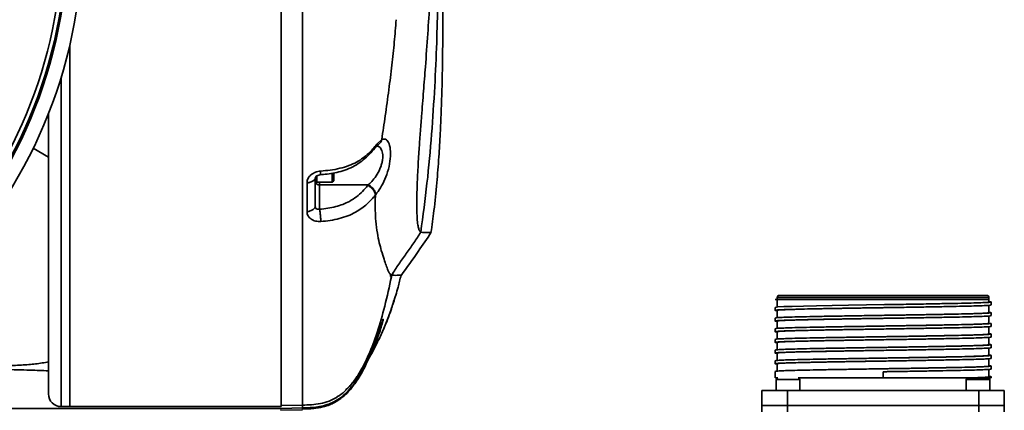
# Model space of a CAD drawing. Header units: millimetres. Extents: x -10540 to 6039, y -7467 to 6433.
# Tile 74 of 179: x -8126 to -7895, y 2551 to 2642. Entities that reach past the tile are written whole.
import ezdxf

# ---------------------------------------------------------------- set-up
doc = ezdxf.new("R2010")
doc.units = ezdxf.units.MM
doc.header["$LTSCALE"] = 8

msp = doc.modelspace()

# ---------------------------------------------------------------- linework, layer by layer
at = {"color": 7, "linetype": 'Continuous', "lineweight": 35}
for p, q in [((-8064.34, 2551.79), (-8064.34, 2773.29)), ((-8113.84, 2551.79), (-8113.84, 2636.44)), ((-8115.84, 2629), (-8115.84, 2551.79)), ((-8118.84, 2554.79), (-8118.84, 2620.4)), ((-8041.89, 2613.21), (-8040.77, 2614.34)), ((-8122.4, 2612.29), (-8118.84, 2610.23)), ((-8052.34, 2604.32), (-8052.34, 2606.4)), ((-8051.99, 2606.48), (-8051.99, 2604.67)), ((-8056.34, 2605.24), (-8056.37, 2605.1)), ((-8056.34, 2605.24), (-8056.34, 2598.62)), ((-8056.34, 2604.32), (-8055.99, 2604.32)), ((-8055.99, 2604.32), (-8055.99, 2605.76)), ((-8055.99, 2604.32), (-8055.99, 2605.75)), ((-8055.99, 2604.32), (-8052.34, 2604.32)), ((-8055.34, 2604.32), (-8055.34, 2603.68)), ((-8052.34, 2604.32), (-8051.99, 2604.67)), ((-8055.34, 2603.68), (-8055.34, 2598.01)), ((-8055.34, 2603.68), (-8043.95, 2603.68)), ((-8044.07, 2603.54), (-8043.95, 2603.68)), ((-8038.76, 2582.77), (-8038.41, 2582.59)), ((-8038.41, 2582.59), (-8038.5, 2582.18)), ((-7948.64, 2576.84), (-7948.14, 2576.84)), ((-7948.14, 2576.77), (-7948.64, 2576.84)), ((-7948.14, 2577.34), (-7948.14, 2576.84)), ((-7898.54, 2577.34), (-7948.14, 2577.34)), ((-7948.14, 2576.84), (-7948.14, 2575.04)), ((-7948.14, 2576.84), (-7898.54, 2576.84)), ((-7898.54, 2576.84), (-7898.54, 2577.34)), ((-7898.54, 2576.29), (-7898.54, 2576.84)), ((-7898.04, 2575.59), (-7898.04, 2576.29)), ((-7948.64, 2575.04), (-7948.64, 2574.34)), ((-7948.14, 2574.34), (-7948.14, 2572.54)), ((-7923.34, 2574.96), (-7923.34, 2574.96)), ((-7898.54, 2573.79), (-7898.54, 2575.59)), ((-7948.64, 2572.54), (-7948.64, 2571.84)), ((-7948.14, 2571.84), (-7948.14, 2570.04)), ((-7923.32, 2572.46), (-7923.32, 2572.46)), ((-7898.54, 2571.29), (-7898.54, 2573.09)), ((-7898.04, 2573.09), (-7898.04, 2573.79)), ((-7948.64, 2570.04), (-7948.64, 2569.34)), ((-7948.14, 2569.34), (-7948.14, 2567.54)), ((-7923.33, 2569.96), (-7923.33, 2569.96)), ((-7898.54, 2568.79), (-7898.54, 2570.59)), ((-7898.04, 2570.59), (-7898.04, 2571.29)), ((-7948.64, 2567.54), (-7948.64, 2566.84)), ((-7923.32, 2567.46), (-7923.32, 2567.46)), ((-7898.54, 2566.29), (-7898.54, 2568.09)), ((-7898.04, 2568.09), (-7898.04, 2568.79)), ((-8043.03, 2565.02), (-8042.92, 2564.97)), ((-7948.64, 2565.04), (-7948.64, 2564.34)), ((-7948.14, 2566.84), (-7948.14, 2565.04)), ((-7923.32, 2564.96), (-7923.32, 2564.96)), ((-7898.54, 2563.79), (-7898.54, 2565.59)), ((-7898.04, 2565.59), (-7898.04, 2566.29)), ((-7948.64, 2562.54), (-7948.64, 2561.84)), ((-7948.14, 2564.34), (-7948.14, 2562.54)), ((-7923.33, 2562.46), (-7923.33, 2562.46)), ((-7898.54, 2561.29), (-7898.54, 2563.09)), ((-7898.04, 2563.09), (-7898.04, 2563.79)), ((-7948.64, 2560.04), (-7948.64, 2558.54)), ((-7948.14, 2561.84), (-7948.14, 2560.04)), ((-7898.54, 2558.79), (-7898.54, 2560.59)), ((-7898.04, 2560.59), (-7898.04, 2561.29)), ((-7948.64, 2558.54), (-7947.96, 2558.54)), ((-7948.34, 2558.16), (-7948.34, 2555.54)), ((-7945.6, 2558.16), (-7948.34, 2558.16)), ((-7948.14, 2558.54), (-7948.14, 2558.5)), ((-7942.84, 2558.16), (-7945.6, 2558.16)), ((-7943.21, 2558.54), (-7923.34, 2558.54)), ((-7942.84, 2555.54), (-7942.84, 2558.16)), ((-7923.34, 2559.96), (-7923.34, 2559.96)), ((-7923.34, 2558.54), (-7923.34, 2559.96)), ((-7923.34, 2559.96), (-7923.34, 2558.54)), ((-7923.34, 2558.54), (-7923.34, 2558.54)), ((-7903.27, 2558.54), (-7923.34, 2558.54)), ((-7921.29, 2560), (-7921.27, 2560)), ((-7903.84, 2558.16), (-7903.84, 2555.54)), ((-7898.34, 2558.16), (-7903.84, 2558.16)), ((-7898.54, 2558.5), (-7898.54, 2558.54)), ((-7898.36, 2558.54), (-7898.04, 2558.54)), ((-7898.34, 2555.54), (-7898.34, 2558.16)), ((-7898.04, 2558.54), (-7898.04, 2558.79)), ((-7951.74, 2555.54), (-7951.74, 2552.04)), ((-7951.74, 2555.54), (-7945.74, 2555.54)), ((-7945.74, 2552.04), (-7945.74, 2555.54)), ((-7945.74, 2555.54), (-7900.94, 2555.54)), ((-7900.94, 2555.54), (-7900.94, 2552.04)), ((-7900.94, 2555.54), (-7894.94, 2555.54)), ((-7894.94, 2552.04), (-7894.94, 2555.54)), ((-8051.15, 2554.11), (-8050.89, 2554.29)), ((-8142.92, 2551.36), (-8064.34, 2551.36)), ((-8115.84, 2551.79), (-8113.84, 2551.79)), ((-8113.84, 2551.79), (-8064.34, 2551.79)), ((-8064.46, 2550.94), (-8059.29, 2551.07)), ((-8064.34, 2552.03), (-8059.29, 2552.16)), ((-8064.34, 2551.36), (-8059.34, 2551.49)), ((-8064.34, 2551.44), (-8064.34, 2551.36)), ((-8064.34, 2551.36), (-8064.34, 2551.44)), ((-8059.34, 2552.16), (-8059.34, 2551.49)), ((-8059.34, 2551.49), (-8059.34, 2551.15)), ((-7951.74, 2552.04), (-7951.74, 2550.54)), ((-7945.74, 2552.04), (-7951.74, 2552.04)), ((-7945.74, 2550.54), (-7945.74, 2552.04)), ((-7900.94, 2552.04), (-7945.74, 2552.04)), ((-7900.94, 2552.04), (-7900.94, 2550.54)), ((-7894.94, 2552.04), (-7900.94, 2552.04)), ((-7894.94, 2550.54), (-7894.94, 2552.04))]:
    msp.add_line(p, q, dxfattribs=at)
at = {"color": 7, "linetype": 'Continuous', "lineweight": 35, "flags": 128}
for points in [[(-8040.77, 2614.34), (-8040.77, 2614.34), (-8040.77, 2614.35)], [(-7898.54, 2576.36), (-7898.36, 2576.35), (-7898.04, 2576.29), (-7898.06, 2576.27), (-7898.59, 2576.2), (-7899.79, 2576.14), (-7901.72, 2576.07), (-7904.19, 2576), (-7907.28, 2575.94), (-7910.74, 2575.87), (-7914.66, 2575.8), (-7918.72, 2575.74), (-7923.02, 2575.67), (-7927.21, 2575.6), (-7931.41, 2575.53), (-7935.27, 2575.47), (-7938.89, 2575.4), (-7941.98, 2575.33), (-7944.62, 2575.27), (-7946.59, 2575.2), (-7947.95, 2575.13), (-7948.64, 2575.04), (-7948.64, 2575.04)]]:
    msp.add_lwpolyline(points, dxfattribs=at)
at = {"color": 7, "linetype": 'Continuous', "lineweight": 35}
for radius in [111.58, 111.25]:
    msp.add_circle((-8225.84, 2662.54), radius, dxfattribs=at)
for centre, radius, start, end in [((-8225.84, 2662.54), 115, 97.548, 359.2584), ((-8225.84, 2662.54), 110.25, 315.9553, 359.0447), ((-8055.4, 2604.64), 0.962, 199.2264, 273.9274), ((-7947.64, 2577.34), 0.5, 90, 180), ((-7899.04, 2577.34), 0.5, 0, 90), ((-7947.96, 2558.16), 0.375, 90, 180), ((-7943.21, 2558.16), 0.375, 0, 90), ((-7903.46, 2558.16), 0.375, 90, 180), ((-7898.71, 2558.16), 0.375, 0, 90), ((-8115.84, 2554.79), 3, 180, 270)]:
    msp.add_arc(centre, radius, start, end, dxfattribs=at)
for points, knots in [([(-8064.34, 2662.54), (-8064.34, 2658.88), (-8064.34, 2651.57), (-8064.34, 2640.71), (-8064.34, 2630.06), (-8064.34, 2619.73), (-8064.34, 2609.83), (-8064.34, 2600.44), (-8064.34, 2591.67), (-8064.34, 2583.59), (-8064.34, 2576.29), (-8064.34, 2569.84), (-8064.34, 2564.3), (-8064.34, 2559.73), (-8064.34, 2556.17), (-8064.34, 2553.68), (-8064.34, 2552.24), (-8064.34, 2552.15), (-8064.34, 2552.11)], [0, 0, 0, 0, 0.063194, 0.126388, 0.189582, 0.252777, 0.315971, 0.379165, 0.442359, 0.505553, 0.568747, 0.631941, 0.695136, 0.75833, 0.821524, 0.884718, 0.947912, 1, 1, 1, 1]), ([(-8059.34, 2662.54), (-8059.34, 2658.89), (-8059.34, 2651.58), (-8059.34, 2640.73), (-8059.34, 2630.1), (-8059.34, 2619.78), (-8059.34, 2609.89), (-8059.34, 2600.52), (-8059.34, 2591.75), (-8059.34, 2583.68), (-8059.34, 2576.39), (-8059.34, 2569.95), (-8059.34, 2564.42), (-8059.34, 2559.85), (-8059.34, 2556.29), (-8059.34, 2553.81), (-8059.34, 2552.37), (-8059.34, 2552.28), (-8059.34, 2552.24)], [0, 0, 0, 0, 0.063194, 0.126388, 0.189582, 0.252777, 0.315971, 0.379165, 0.442359, 0.505553, 0.568747, 0.631941, 0.695136, 0.75833, 0.821524, 0.884718, 0.947912, 1, 1, 1, 1]), ([(-8028.73, 2662.54), (-8028.86, 2659.51), (-8029.08, 2654.33), (-8029.5, 2646.43), (-8029.97, 2639.13), (-8030.47, 2632.16), (-8030.98, 2625.68), (-8031.39, 2620.45), (-8031.75, 2615.82), (-8031.98, 2612.46), (-8032.17, 2609.58), (-8032.31, 2607.2), (-8032.43, 2604.72), (-8032.51, 2602.47), (-8032.55, 2600.32), (-8032.56, 2598.51), (-8032.52, 2596.53), (-8032.4, 2594.9), (-8032.22, 2593.76), (-8032, 2593.08), (-8031.8, 2592.8), (-8031.66, 2592.7), (-8031.61, 2592.67)], [0, 0, 0, 0, 0.097358, 0.166449, 0.235603, 0.304495, 0.352579, 0.400532, 0.431979, 0.463345, 0.481714, 0.50479, 0.527876, 0.556466, 0.58511, 0.621779, 0.658501, 0.732292, 0.806205, 0.883583, 0.960977, 1, 1, 1, 1]), ([(-8027.56, 2662.54), (-8027.56, 2659.96), (-8027.56, 2654.57), (-8027.64, 2646.07), (-8027.88, 2636.7), (-8028.33, 2626.44), (-8029.06, 2615.46), (-8030.08, 2604.11), (-8031.1, 2596.48), (-8031.61, 2592.67)], [0, 0, 0, 0, 0.110584, 0.230572, 0.364192, 0.511745, 0.670461, 0.835334, 1, 1, 1, 1]), ([(-8029.24, 2592.54), (-8028.99, 2594.24), (-8028.44, 2598.03), (-8027.86, 2603.95), (-8027.38, 2609.99), (-8027.06, 2615.51), (-8026.85, 2620.24), (-8026.72, 2624.21), (-8026.63, 2627.48), (-8026.56, 2630.68), (-8026.52, 2633.72), (-8026.49, 2636.28), (-8026.47, 2637.9), (-8026.46, 2638.84), (-8026.46, 2639.6), (-8026.45, 2640.23), (-8026.45, 2640.79), (-8026.45, 2641.48), (-8026.45, 2641.97), (-8026.44, 2642.48), (-8026.44, 2642.98), (-8026.44, 2643.48), (-8026.44, 2644.2), (-8026.44, 2645.06), (-8026.43, 2646.19), (-8026.43, 2647.42), (-8026.43, 2648.74), (-8026.43, 2650.08), (-8026.44, 2651.43), (-8026.44, 2652.79), (-8026.44, 2654.16), (-8026.44, 2655.54), (-8026.45, 2656.92), (-8026.45, 2658.32), (-8026.45, 2659.72), (-8026.44, 2661.15), (-8026.44, 2662.06), (-8026.44, 2662.54)], [0, 0, 0, 0, 0.039841, 0.088797, 0.132887, 0.171772, 0.205379, 0.229448, 0.250097, 0.267534, 0.288203, 0.303241, 0.309133, 0.314292, 0.319093, 0.323956, 0.332502, 0.335861, 0.338763, 0.341404, 0.344037, 0.346919, 0.350246, 0.358697, 0.369975, 0.38979, 0.415295, 0.446627, 0.48388, 0.527127, 0.576423, 0.631813, 0.693321, 0.760947, 0.834659, 0.914385, 1, 1, 1, 1]), ([(-8040.77, 2614.35), (-8040.49, 2616.18), (-8039.91, 2620.06), (-8039.09, 2625.89), (-8038.38, 2631.67), (-8037.81, 2637.14), (-8037.52, 2640.64), (-8037.37, 2642.37)], [0, 0, 0, 0, 0.191725, 0.406271, 0.610087, 0.806855, 1, 1, 1, 1]), ([(-8055.08, 2606.94), (-8054.33, 2607), (-8052.8, 2607.13), (-8050.56, 2607.55), (-8048.46, 2608.18), (-8046.62, 2609.02), (-8045.1, 2609.99), (-8043.44, 2611.36), (-8042.51, 2612.47), (-8041.89, 2613.21)], [0, 0, 0, 0, 0.1241791, 0.2527933, 0.38443, 0.5139294, 0.6410215, 0.7630749, 1, 1, 1, 1]), ([(-8040.77, 2614.35), (-8040.46, 2614.42), (-8039.84, 2614.56), (-8039.11, 2613.73), (-8038.68, 2612.13), (-8038.68, 2609.88), (-8039.15, 2607.36), (-8040, 2604.97), (-8041.05, 2602.88), (-8041.79, 2601.93), (-8042.15, 2601.45)], [0, 0, 0, 0, 0.124328, 0.248669, 0.373596, 0.499566, 0.626039, 0.751805, 0.876337, 1, 1, 1, 1]), ([(-8041.89, 2613.21), (-8041.9, 2613.13), (-8041.91, 2612.97), (-8041.99, 2612.77), (-8042.08, 2612.68), (-8042.11, 2612.65)], [0, 0, 0, 0, 0.347306, 0.796168, 1, 1, 1, 1]), ([(-8040.77, 2614.34), (-8040.79, 2614.24), (-8040.83, 2614.02), (-8041.05, 2613.63), (-8041.39, 2613.26), (-8041.73, 2613.02), (-8041.92, 2612.91), (-8041.98, 2612.88), (-8042, 2612.87)], [0, 0, 0, 0, 0.141382, 0.333745, 0.666551, 0.895153, 0.961889, 1, 1, 1, 1]), ([(-8055.23, 2606.06), (-8054.68, 2606.11), (-8053.51, 2606.21), (-8051.7, 2606.5), (-8049.81, 2606.98), (-8047.94, 2607.71), (-8046.21, 2608.68), (-8044.09, 2610.27), (-8042.9, 2611.68), (-8042.09, 2612.64)], [0, 0, 0, 0, 0.0951706, 0.1996014, 0.3151303, 0.4388931, 0.5708765, 0.7085533, 1, 1, 1, 1]), ([(-8043.95, 2603.68), (-8043.89, 2603.73), (-8043.52, 2604.04), (-8042.79, 2604.8), (-8041.81, 2606.15), (-8041.1, 2607.57), (-8040.72, 2608.75), (-8040.55, 2609.61), (-8040.5, 2610.41), (-8040.59, 2611.39), (-8040.98, 2612.31), (-8041.56, 2612.82), (-8042, 2612.77), (-8042.13, 2612.75)], [0, 0, 0, 0, 0.023924, 0.140218, 0.278821, 0.413868, 0.480907, 0.544826, 0.608894, 0.674332, 0.805177, 0.939369, 1, 1, 1, 1]), ([(-8042.1, 2612.63), (-8042.01, 2612.74), (-8041.88, 2612.89), (-8041.92, 2612.88), (-8041.93, 2612.88)], [0, 0, 0, 0, 0.714943, 1, 1, 1, 1]), ([(-8058.27, 2604.19), (-8058.26, 2604.36), (-8058.23, 2604.7), (-8058.05, 2605.2), (-8057.75, 2605.66), (-8057.23, 2606.21), (-8056.33, 2606.75), (-8055.5, 2606.87), (-8055.08, 2606.94)], [0, 0, 0, 0, 0.123056, 0.245604, 0.368767, 0.492197, 0.742156, 1, 1, 1, 1]), ([(-8055.08, 2606.94), (-8055.08, 2606.86), (-8055.08, 2606.69), (-8055.11, 2606.37), (-8055.15, 2606.1), (-8055.21, 2606.09), (-8055.24, 2606.09)], [0, 0, 0, 0, 0.122578, 0.281321, 0.688775, 1, 1, 1, 1]), ([(-8056.37, 2605.1), (-8056.41, 2605.05), (-8056.53, 2604.84), (-8056.96, 2604.54), (-8057.52, 2604.31), (-8057.98, 2604.21), (-8058.18, 2604.19), (-8058.27, 2604.19)], [0, 0, 0, 0, 0.127082, 0.450717, 0.774352, 0.901435, 1, 1, 1, 1]), ([(-8058.27, 2597.44), (-8058.27, 2598.54), (-8058.27, 2600.75), (-8058.27, 2603.04), (-8058.27, 2604.19)], [0, 0, 0, 0, 0.50002, 1, 1, 1, 1]), ([(-8056.37, 2605.1), (-8056.36, 2605.21), (-8056.35, 2605.43), (-8056.12, 2605.73), (-8055.74, 2605.97), (-8055.4, 2606.03), (-8055.23, 2606.06)], [0, 0, 0, 0, 0.22802, 0.466263, 0.721033, 1, 1, 1, 1]), ([(-8055.34, 2598.01), (-8054.69, 2598.07), (-8053.39, 2598.2), (-8051.53, 2598.58), (-8049.81, 2599.12), (-8048.15, 2599.9), (-8046.62, 2600.93), (-8045.22, 2602.18), (-8044.46, 2603.08), (-8044.07, 2603.54)], [0, 0, 0, 0, 0.125801, 0.250226, 0.374776, 0.499856, 0.660856, 0.828434, 1, 1, 1, 1]), ([(-8044.07, 2603.54), (-8043.98, 2603.51), (-8043.79, 2603.45), (-8043.35, 2603.17), (-8042.81, 2602.65), (-8042.42, 2602.05), (-8042.26, 2601.59), (-8042.25, 2601.42), (-8042.25, 2601.34)], [0, 0, 0, 0, 0.089083, 0.20438, 0.5, 0.79562, 0.910917, 1, 1, 1, 1]), ([(-8042.15, 2601.45), (-8042.16, 2601.53), (-8042.16, 2601.7), (-8042.32, 2602.16), (-8042.71, 2602.77), (-8043.24, 2603.29), (-8043.68, 2603.58), (-8043.87, 2603.65), (-8043.95, 2603.68)], [0, 0, 0, 0, 0.089078, 0.204371, 0.5, 0.795629, 0.910922, 1, 1, 1, 1]), ([(-8042.25, 2601.34), (-8042.86, 2600.63), (-8043.79, 2599.55), (-8045.43, 2598.21), (-8046.91, 2597.26), (-8048.67, 2596.43), (-8050.68, 2595.79), (-8052.83, 2595.35), (-8054.32, 2595.21), (-8055.05, 2595.14)], [0, 0, 0, 0, 0.236931, 0.359612, 0.485509, 0.615418, 0.745733, 0.874158, 1, 1, 1, 1]), ([(-8038.76, 2582.77), (-8038.85, 2582.87), (-8039.03, 2583.07), (-8039.31, 2583.7), (-8039.68, 2584.73), (-8040.2, 2586.23), (-8040.77, 2587.99), (-8041.33, 2590.08), (-8041.8, 2592.32), (-8042.14, 2594.87), (-8042.31, 2597.62), (-8042.31, 2599.76), (-8042.26, 2601.05), (-8042.25, 2601.34)], [0, 0, 0, 0, 0.135771, 0.279565, 0.4293247, 0.5436543, 0.657888, 0.7331968, 0.807295, 0.8798134, 0.9330202, 0.985074, 1, 1, 1, 1]), ([(-8042.15, 2601.45), (-8042.17, 2601.43), (-8042.2, 2601.39), (-8042.23, 2601.36), (-8042.25, 2601.34)], [0, 0, 0, 0, 0.499991, 1, 1, 1, 1]), ([(-8056.34, 2598.62), (-8056.34, 2598.56), (-8056.36, 2598.44), (-8056.55, 2598.17), (-8056.96, 2597.83), (-8057.52, 2597.57), (-8057.98, 2597.46), (-8058.18, 2597.44), (-8058.27, 2597.44)], [0, 0, 0, 0, 0.089728, 0.205412, 0.5, 0.794588, 0.910272, 1, 1, 1, 1]), ([(-8055.05, 2595.14), (-8055.48, 2595.14), (-8056.32, 2595.15), (-8057.22, 2595.59), (-8057.75, 2596.07), (-8058.04, 2596.49), (-8058.23, 2596.95), (-8058.25, 2597.27), (-8058.27, 2597.44)], [0, 0, 0, 0, 0.259694, 0.509981, 0.633878, 0.756087, 0.878328, 1, 1, 1, 1]), ([(-8056.34, 2598.62), (-8056.32, 2598.52), (-8056.29, 2598.32), (-8056.09, 2598.12), (-8055.89, 2598.02), (-8055.65, 2597.97), (-8055.46, 2597.99), (-8055.34, 2598.01)], [0, 0, 0, 0, 0.2423338, 0.491036, 0.6245479, 0.7539004, 1, 1, 1, 1]), ([(-8055.34, 2598.01), (-8055.32, 2597.95), (-8055.29, 2597.82), (-8055.22, 2597.37), (-8055.14, 2596.66), (-8055.08, 2595.91), (-8055.05, 2595.4), (-8055.05, 2595.22), (-8055.05, 2595.14)], [0, 0, 0, 0, 0.088959, 0.20418, 0.5, 0.79582, 0.911041, 1, 1, 1, 1]), ([(-8031.61, 2592.67), (-8032.15, 2591.81), (-8033.22, 2590.09), (-8035.01, 2587.63), (-8036.81, 2585.17), (-8037.88, 2583.45), (-8038.41, 2582.59)], [0, 0, 0, 0, 0.24984, 0.499992, 0.750153, 1, 1, 1, 1]), ([(-8036.23, 2582.48), (-8034.88, 2584.37), (-8032.45, 2587.77), (-8030.18, 2591.12), (-8029.17, 2592.6)], [0, 0, 0, 0, 0.55722, 1, 1, 1, 1]), ([(-8031.61, 2592.67), (-8031.37, 2592.61), (-8030.88, 2592.5), (-8030.2, 2592.56), (-8029.59, 2592.53), (-8029.31, 2592.54), (-8029.19, 2592.54), (-8029.22, 2592.54), (-8029.22, 2592.54)], [0, 0, 0, 0, 0.141446, 0.28179, 0.562479, 0.843168, 0.983512, 1, 1, 1, 1]), ([(-8038.5, 2582.18), (-8038.99, 2579.88), (-8039.94, 2575.49), (-8041.7, 2569.37), (-8043.65, 2564.12), (-8045.6, 2560.24), (-8047.41, 2557.54), (-8048.98, 2555.79), (-8050.26, 2554.63), (-8051.06, 2554.18), (-8051.26, 2554.07)], [0, 0, 0, 0, 0.22418, 0.426597, 0.604044, 0.755254, 0.838198, 0.9121, 0.978551, 1, 1, 1, 1]), ([(-8038.5, 2582.18), (-8038.56, 2582.17), (-8038.7, 2582.15), (-8038.74, 2582.57), (-8038.76, 2582.77)], [0, 0, 0, 0, 0.499999, 1, 1, 1, 1]), ([(-8036.3, 2582.54), (-8036.36, 2582.54), (-8036.47, 2582.53), (-8037.09, 2582.55), (-8037.67, 2582.51), (-8038.23, 2582.57), (-8038.41, 2582.59)], [0, 0, 0, 0, 0.371783, 0.623358, 0.874944, 1, 1, 1, 1]), ([(-8038.17, 2575.77), (-8038.13, 2575.89), (-8037.67, 2577.17), (-8037.02, 2579.41), (-8036.48, 2581.6), (-8036.24, 2582.53)], [0, 0, 0, 0, 0.059149, 0.600244, 1, 1, 1, 1]), ([(-8038.1, 2576.06), (-8038.02, 2576.33), (-8037.84, 2576.92), (-8037.85, 2576.84), (-8037.94, 2576.47), (-8038.09, 2575.99), (-8038.1, 2575.97)], [0, 0, 0, 0, 0.298158, 0.64113, 0.981067, 1, 1, 1, 1]), ([(-8038.1, 2576.06), (-8038.06, 2576.21), (-8037.97, 2576.5), (-8037.9, 2576.71), (-8037.9, 2576.7), (-8037.9, 2576.7)], [0, 0, 0, 0, 0.412761, 0.844545, 1, 1, 1, 1]), ([(-7899.04, 2577.84), (-7899.12, 2577.84), (-7899.28, 2577.84), (-7900.4, 2577.84), (-7901.72, 2577.84), (-7903.39, 2577.84), (-7906.03, 2577.84), (-7909.92, 2577.84), (-7914.27, 2577.84), (-7918.8, 2577.84), (-7923.34, 2577.84), (-7927.87, 2577.84), (-7931.61, 2577.84), (-7934.53, 2577.84), (-7937.39, 2577.84), (-7940.64, 2577.84), (-7943.8, 2577.84), (-7946.04, 2577.84), (-7947.4, 2577.84), (-7947.56, 2577.84), (-7947.64, 2577.84)], [0, 0, 0, 0, 0.058248, 0.119986, 0.152183, 0.184373, 0.250041, 0.31571, 0.380014, 0.441752, 0.5, 0.558248, 0.619986, 0.652183, 0.684373, 0.750041, 0.81571, 0.880014, 0.941752, 1, 1, 1, 1]), ([(-7898.54, 2576.29), (-7898.63, 2576.26), (-7898.82, 2576.21), (-7900.29, 2576.13), (-7902.58, 2576.05), (-7905.69, 2575.97), (-7909.47, 2575.9), (-7913.78, 2575.82), (-7918.47, 2575.74), (-7921.72, 2575.69), (-7923.34, 2575.66)], [0, 0, 0, 0, 0.125632, 0.24947, 0.374809, 0.500636, 0.624686, 0.749638, 0.875563, 1, 1, 1, 1]), ([(-8044.4, 2562.06), (-8044.33, 2562.17), (-8043.84, 2562.93), (-8042.94, 2564.55), (-8041.68, 2566.98), (-8040.41, 2569.78), (-8039.44, 2572.12), (-8038.94, 2573.56), (-8038.81, 2573.94)], [0, 0, 0, 0, 0.02973, 0.207145, 0.426403, 0.661621, 0.910964, 1, 1, 1, 1]), ([(-8038.1, 2575.97), (-8038.22, 2575.57), (-8038.48, 2574.73), (-8039.16, 2572.76), (-8039.88, 2570.95), (-8040.38, 2569.87), (-8040.52, 2569.56)], [0, 0, 0, 0, 0.267251, 0.560923, 0.872667, 1, 1, 1, 1]), ([(-8038.8, 2573.94), (-8038.75, 2574.07), (-8038.45, 2574.91), (-8038.21, 2575.7), (-8038.12, 2576.02), (-8038.1, 2576.06)], [0, 0, 0, 0, 0.141853, 0.887701, 1, 1, 1, 1]), ([(-7948.14, 2574.27), (-7948.38, 2574.29), (-7948.68, 2574.32), (-7948.59, 2574.37), (-7948.21, 2574.42), (-7946.98, 2574.49), (-7945.08, 2574.55), (-7942.55, 2574.62), (-7939.5, 2574.69), (-7935.96, 2574.76), (-7932.09, 2574.82), (-7927.94, 2574.89), (-7923.7, 2574.96), (-7919.41, 2575.02), (-7915.26, 2575.09), (-7911.31, 2575.16), (-7907.74, 2575.23), (-7904.58, 2575.29), (-7901.97, 2575.36), (-7899.97, 2575.43), (-7898.4, 2575.5), (-7898.17, 2575.56), (-7898.04, 2575.59)], [0, 0, 0, 0, 0.051246, 0.063814, 0.11425, 0.164473, 0.216153, 0.266376, 0.318056, 0.36828, 0.419961, 0.470184, 0.521864, 0.572088, 0.623768, 0.673992, 0.725672, 0.775895, 0.827575, 0.877799, 0.929479, 1, 1, 1, 1]), ([(-7898.54, 2573.86), (-7898.3, 2573.83), (-7897.99, 2573.81), (-7898.08, 2573.75), (-7898.47, 2573.7), (-7899.7, 2573.64), (-7901.59, 2573.57), (-7904.12, 2573.5), (-7907.18, 2573.44), (-7910.72, 2573.37), (-7914.58, 2573.3), (-7918.73, 2573.23), (-7922.98, 2573.17), (-7927.27, 2573.1), (-7931.41, 2573.03), (-7935.36, 2572.97), (-7938.94, 2572.9), (-7942.1, 2572.83), (-7944.7, 2572.77), (-7946.71, 2572.7), (-7948.28, 2572.62), (-7948.51, 2572.57), (-7948.64, 2572.54)], [0, 0, 0, 0, 0.051246, 0.063814, 0.11425, 0.164473, 0.216153, 0.266376, 0.318056, 0.36828, 0.419961, 0.470184, 0.521864, 0.572088, 0.623768, 0.673992, 0.725672, 0.775895, 0.827575, 0.877799, 0.929479, 1, 1, 1, 1]), ([(-7948.14, 2574.34), (-7948.14, 2574.34), (-7948.3, 2574.36), (-7947.74, 2574.42), (-7946.42, 2574.49), (-7944.09, 2574.57), (-7940.99, 2574.65), (-7937.2, 2574.73), (-7932.89, 2574.81), (-7928.21, 2574.89), (-7924.94, 2574.94), (-7923.34, 2574.96), (-7923.34, 2574.96)], [0, 0, 0, 0, 0.000237, 0.125832, 0.249633, 0.374936, 0.500726, 0.624739, 0.749654, 0.875542, 0.999977, 1, 1, 1, 1]), ([(-8040.6, 2571.83), (-8040.56, 2571.94), (-8040.41, 2572.33), (-8040.41, 2572.22), (-8040.58, 2571.49), (-8040.98, 2570.06), (-8041.43, 2568.77), (-8041.66, 2568.11)], [0, 0, 0, 0, 0.08783, 0.315381, 0.539543, 0.766074, 1, 1, 1, 1]), ([(-8041.01, 2570.65), (-8040.94, 2570.85), (-8040.81, 2571.24), (-8040.73, 2571.45), (-8040.69, 2571.56)], [0, 0, 0, 0, 0.498738, 1, 1, 1, 1]), ([(-8041.01, 2570.65), (-8040.92, 2570.91), (-8040.78, 2571.34), (-8040.72, 2571.5), (-8040.69, 2571.56)], [0, 0, 0, 0, 0.600058, 1, 1, 1, 1]), ([(-7948.14, 2571.77), (-7948.38, 2571.79), (-7948.68, 2571.82), (-7948.59, 2571.87), (-7948.21, 2571.92), (-7946.98, 2571.99), (-7945.08, 2572.05), (-7942.55, 2572.12), (-7939.5, 2572.19), (-7935.96, 2572.26), (-7932.09, 2572.32), (-7927.94, 2572.39), (-7923.7, 2572.46), (-7919.41, 2572.52), (-7915.26, 2572.59), (-7911.31, 2572.66), (-7907.74, 2572.73), (-7904.58, 2572.79), (-7901.97, 2572.86), (-7899.97, 2572.93), (-7898.4, 2573), (-7898.17, 2573.06), (-7898.04, 2573.09)], [0, 0, 0, 0, 0.0512462, 0.063814, 0.1142502, 0.1644734, 0.216153, 0.2663766, 0.3180566, 0.3682804, 0.4199607, 0.4701843, 0.5218643, 0.5720879, 0.6237681, 0.6739916, 0.7256717, 0.7758952, 0.8275753, 0.877799, 0.9294792, 1, 1, 1, 1]), ([(-7948.14, 2571.84), (-7948.14, 2571.84), (-7948.3, 2571.86), (-7947.74, 2571.92), (-7946.42, 2571.99), (-7944.09, 2572.07), (-7940.99, 2572.15), (-7937.2, 2572.23), (-7932.89, 2572.31), (-7928.21, 2572.39), (-7924.94, 2572.44), (-7923.33, 2572.46), (-7923.33, 2572.46)], [0, 0, 0, 0, 0.000353, 0.125915, 0.249684, 0.374955, 0.500713, 0.624694, 0.749577, 0.875433, 0.999836, 1, 1, 1, 1]), ([(-7898.54, 2573.79), (-7898.54, 2573.79), (-7898.38, 2573.76), (-7898.93, 2573.71), (-7900.26, 2573.63), (-7902.59, 2573.55), (-7905.69, 2573.47), (-7909.47, 2573.4), (-7913.78, 2573.32), (-7918.47, 2573.24), (-7921.72, 2573.19), (-7923.33, 2573.16)], [0, 0, 0, 0, 0.000214, 0.12584, 0.249673, 0.375007, 0.500829, 0.624873, 0.74982, 0.87574, 1, 1, 1, 1]), ([(-8043.12, 2565.01), (-8042.78, 2565.85), (-8042.1, 2567.52), (-8041.39, 2569.55), (-8041.11, 2570.37), (-8041.01, 2570.65)], [0, 0, 0, 0, 0.39603, 0.787407, 1, 1, 1, 1]), ([(-7898.04, 2571.29), (-7898.04, 2571.28), (-7898.06, 2571.25), (-7898.47, 2571.2), (-7899.7, 2571.14), (-7901.59, 2571.07), (-7904.12, 2571), (-7907.18, 2570.94), (-7910.72, 2570.87), (-7914.58, 2570.8), (-7918.73, 2570.73), (-7922.98, 2570.67), (-7927.27, 2570.6), (-7931.41, 2570.53), (-7935.36, 2570.47), (-7938.94, 2570.4), (-7942.1, 2570.33), (-7944.7, 2570.27), (-7946.71, 2570.2), (-7948.28, 2570.12), (-7948.51, 2570.07), (-7948.64, 2570.04)], [0, 0, 0, 0, 0.013247, 0.066407, 0.119343, 0.173814, 0.22675, 0.281222, 0.334159, 0.38863, 0.441567, 0.496038, 0.548975, 0.603446, 0.656383, 0.710854, 0.76379, 0.818262, 0.871198, 0.92567, 1, 1, 1, 1]), ([(-7948.14, 2569.27), (-7948.38, 2569.29), (-7948.68, 2569.32), (-7948.59, 2569.37), (-7948.21, 2569.42), (-7946.98, 2569.49), (-7945.08, 2569.55), (-7942.55, 2569.62), (-7939.5, 2569.69), (-7935.96, 2569.76), (-7932.09, 2569.82), (-7927.94, 2569.89), (-7923.7, 2569.96), (-7919.41, 2570.02), (-7915.26, 2570.09), (-7911.31, 2570.16), (-7907.74, 2570.23), (-7904.58, 2570.29), (-7901.97, 2570.36), (-7899.97, 2570.43), (-7898.4, 2570.5), (-7898.17, 2570.56), (-7898.04, 2570.59)], [0, 0, 0, 0, 0.051246, 0.063814, 0.11425, 0.164474, 0.216153, 0.266377, 0.318057, 0.368281, 0.419961, 0.470184, 0.521864, 0.572088, 0.623768, 0.673992, 0.725672, 0.775895, 0.827575, 0.877799, 0.929479, 1, 1, 1, 1]), ([(-7948.14, 2569.34), (-7948.14, 2569.34), (-7948.3, 2569.36), (-7947.74, 2569.42), (-7946.42, 2569.49), (-7944.09, 2569.57), (-7940.99, 2569.65), (-7937.2, 2569.73), (-7932.89, 2569.81), (-7928.21, 2569.89), (-7924.94, 2569.94), (-7923.33, 2569.96), (-7923.33, 2569.96)], [0, 0, 0, 0, 0.000454, 0.126012, 0.249777, 0.375043, 0.500796, 0.624773, 0.749652, 0.875503, 0.999902, 1, 1, 1, 1]), ([(-7898.54, 2571.29), (-7898.54, 2571.29), (-7898.38, 2571.26), (-7898.93, 2571.21), (-7900.26, 2571.13), (-7902.59, 2571.05), (-7905.69, 2570.97), (-7909.47, 2570.9), (-7913.78, 2570.82), (-7918.47, 2570.74), (-7921.72, 2570.69), (-7923.33, 2570.66)], [0, 0, 0, 0, 0.000349, 0.125953, 0.249763, 0.375075, 0.500874, 0.624896, 0.74982, 0.875718, 1, 1, 1, 1]), ([(-8041.66, 2568.11), (-8041.66, 2568.1), (-8041.88, 2567.43), (-8042.33, 2566.3), (-8042.79, 2565.25), (-8042.92, 2564.97)], [0, 0, 0, 0, 0.002295, 0.727164, 1, 1, 1, 1]), ([(-7898.54, 2568.86), (-7898.3, 2568.83), (-7897.99, 2568.81), (-7898.08, 2568.75), (-7898.47, 2568.7), (-7899.7, 2568.64), (-7901.59, 2568.57), (-7904.12, 2568.5), (-7907.18, 2568.44), (-7910.72, 2568.37), (-7914.58, 2568.3), (-7918.73, 2568.23), (-7922.98, 2568.17), (-7927.27, 2568.1), (-7931.41, 2568.03), (-7935.36, 2567.97), (-7938.94, 2567.9), (-7942.1, 2567.83), (-7944.7, 2567.77), (-7946.71, 2567.7), (-7948.28, 2567.62), (-7948.51, 2567.57), (-7948.64, 2567.54)], [0, 0, 0, 0, 0.051246, 0.063814, 0.11425, 0.164474, 0.216153, 0.266377, 0.318057, 0.368281, 0.419961, 0.470184, 0.521864, 0.572088, 0.623768, 0.673992, 0.725672, 0.775895, 0.827575, 0.877799, 0.929479, 1, 1, 1, 1]), ([(-7948.14, 2566.77), (-7948.38, 2566.79), (-7948.68, 2566.82), (-7948.59, 2566.87), (-7948.21, 2566.92), (-7946.98, 2566.99), (-7945.08, 2567.05), (-7942.55, 2567.12), (-7939.5, 2567.19), (-7935.96, 2567.26), (-7932.09, 2567.32), (-7927.94, 2567.39), (-7923.7, 2567.46), (-7919.41, 2567.52), (-7915.26, 2567.59), (-7911.31, 2567.66), (-7907.74, 2567.73), (-7904.58, 2567.79), (-7901.97, 2567.86), (-7899.97, 2567.93), (-7898.4, 2568), (-7898.17, 2568.06), (-7898.04, 2568.09)], [0, 0, 0, 0, 0.051247, 0.063814, 0.114251, 0.164474, 0.216153, 0.266377, 0.318057, 0.368281, 0.419961, 0.470185, 0.521865, 0.572088, 0.623768, 0.673992, 0.725672, 0.775895, 0.827575, 0.877799, 0.929479, 1, 1, 1, 1]), ([(-7948.14, 2566.84), (-7948.14, 2566.84), (-7948.3, 2566.86), (-7947.74, 2566.92), (-7946.42, 2566.99), (-7944.09, 2567.07), (-7940.99, 2567.15), (-7937.2, 2567.23), (-7932.89, 2567.31), (-7928.21, 2567.39), (-7924.94, 2567.44), (-7923.33, 2567.46), (-7923.33, 2567.46)], [0, 0, 0, 0, 0.000537, 0.12606, 0.249792, 0.375024, 0.500743, 0.624685, 0.74953, 0.875347, 0.999712, 1, 1, 1, 1]), ([(-7898.54, 2568.79), (-7898.54, 2568.79), (-7898.38, 2568.76), (-7898.93, 2568.71), (-7900.26, 2568.63), (-7902.59, 2568.55), (-7905.69, 2568.47), (-7909.47, 2568.4), (-7913.78, 2568.32), (-7918.47, 2568.24), (-7921.71, 2568.19), (-7923.32, 2568.16)], [0, 0, 0, 0, 0.000461, 0.126073, 0.249892, 0.375212, 0.501019, 0.625049, 0.749982, 0.875887, 1, 1, 1, 1]), ([(-8049.22, 2555.72), (-8048.82, 2556.09), (-8047.56, 2557.22), (-8045.86, 2559.56), (-8044.29, 2562.34), (-8043.47, 2564.21), (-8043.12, 2565.01)], [0, 0, 0, 0, 0.146198, 0.453155, 0.767302, 1, 1, 1, 1]), ([(-8042.92, 2564.97), (-8043.44, 2563.8), (-8044.17, 2562.19), (-8045.2, 2560.76), (-8045.49, 2560.36)], [0, 0, 0, 0, 0.723023, 1, 1, 1, 1]), ([(-7898.54, 2566.36), (-7898.3, 2566.33), (-7897.99, 2566.31), (-7898.08, 2566.25), (-7898.47, 2566.2), (-7899.7, 2566.14), (-7901.59, 2566.07), (-7904.12, 2566), (-7907.18, 2565.94), (-7910.72, 2565.87), (-7914.58, 2565.8), (-7918.73, 2565.73), (-7922.98, 2565.67), (-7927.27, 2565.6), (-7931.41, 2565.53), (-7935.36, 2565.47), (-7938.94, 2565.4), (-7942.1, 2565.33), (-7944.7, 2565.27), (-7946.71, 2565.2), (-7948.28, 2565.12), (-7948.51, 2565.07), (-7948.64, 2565.04)], [0, 0, 0, 0, 0.051247, 0.063815, 0.114251, 0.164474, 0.216153, 0.266377, 0.318057, 0.368281, 0.419961, 0.470185, 0.521865, 0.572088, 0.623768, 0.673992, 0.725672, 0.775895, 0.827575, 0.877799, 0.929479, 1, 1, 1, 1]), ([(-7948.14, 2564.27), (-7948.38, 2564.29), (-7948.68, 2564.32), (-7948.59, 2564.37), (-7948.21, 2564.42), (-7946.98, 2564.49), (-7945.08, 2564.55), (-7942.55, 2564.62), (-7939.5, 2564.69), (-7935.96, 2564.76), (-7932.09, 2564.82), (-7927.94, 2564.89), (-7923.7, 2564.96), (-7919.41, 2565.02), (-7915.26, 2565.09), (-7911.31, 2565.16), (-7907.74, 2565.23), (-7904.58, 2565.29), (-7901.97, 2565.36), (-7899.97, 2565.43), (-7898.4, 2565.5), (-7898.17, 2565.56), (-7898.04, 2565.59)], [0, 0, 0, 0, 0.051247, 0.063815, 0.114251, 0.164474, 0.216154, 0.266377, 0.318057, 0.368281, 0.419961, 0.470185, 0.521865, 0.572088, 0.623768, 0.673992, 0.725672, 0.775895, 0.827575, 0.877799, 0.929479, 1, 1, 1, 1]), ([(-7948.13, 2564.34), (-7948.14, 2564.34), (-7948.3, 2564.36), (-7947.74, 2564.42), (-7946.42, 2564.49), (-7944.09, 2564.57), (-7940.99, 2564.65), (-7937.2, 2564.73), (-7932.89, 2564.81), (-7928.21, 2564.89), (-7924.94, 2564.94), (-7923.33, 2564.96), (-7923.33, 2564.96)], [0, 0, 0, 0, 0.000598, 0.126121, 0.249851, 0.375082, 0.5008, 0.624741, 0.749585, 0.875401, 0.999764, 1, 1, 1, 1]), ([(-7898.54, 2566.29), (-7898.54, 2566.29), (-7898.38, 2566.26), (-7898.93, 2566.21), (-7900.26, 2566.13), (-7902.59, 2566.05), (-7905.69, 2565.97), (-7909.47, 2565.9), (-7913.78, 2565.82), (-7918.47, 2565.74), (-7921.72, 2565.69), (-7923.33, 2565.66)], [0, 0, 0, 0, 0.000548, 0.126119, 0.249896, 0.375175, 0.50094, 0.624929, 0.749821, 0.875684, 1, 1, 1, 1]), ([(-8059.34, 2551.24), (-8058.46, 2551.26), (-8056.86, 2551.3), (-8054.7, 2551.63), (-8053.08, 2552.15), (-8051.93, 2552.69), (-8050.98, 2553.25), (-8050, 2553.95), (-8048.87, 2554.96), (-8047.46, 2556.54), (-8045.89, 2558.84), (-8044.52, 2561.38), (-8043.83, 2563.13), (-8043.57, 2563.78)], [0, 0, 0, 0, 0.120018, 0.218858, 0.296247, 0.351636, 0.392509, 0.446599, 0.516211, 0.601169, 0.738078, 0.90223, 1, 1, 1, 1]), ([(-7898.54, 2563.86), (-7898.3, 2563.83), (-7897.99, 2563.81), (-7898.08, 2563.75), (-7898.47, 2563.7), (-7899.7, 2563.64), (-7901.59, 2563.57), (-7904.12, 2563.5), (-7907.18, 2563.44), (-7910.72, 2563.37), (-7914.58, 2563.3), (-7918.73, 2563.23), (-7922.98, 2563.17), (-7927.27, 2563.1), (-7931.41, 2563.03), (-7935.36, 2562.97), (-7938.94, 2562.9), (-7942.1, 2562.83), (-7944.7, 2562.77), (-7946.71, 2562.7), (-7948.28, 2562.62), (-7948.51, 2562.57), (-7948.64, 2562.54)], [0, 0, 0, 0, 0.0512469, 0.0638147, 0.1142508, 0.164474, 0.2161536, 0.2663771, 0.3180571, 0.3682808, 0.4199611, 0.4701847, 0.5218647, 0.5720883, 0.6237683, 0.6739919, 0.7256719, 0.7758954, 0.8275754, 0.8777991, 0.9294793, 1, 1, 1, 1]), ([(-7948.14, 2561.77), (-7948.38, 2561.79), (-7948.68, 2561.82), (-7948.59, 2561.87), (-7948.21, 2561.92), (-7946.98, 2561.99), (-7945.08, 2562.05), (-7942.55, 2562.12), (-7939.5, 2562.19), (-7935.96, 2562.26), (-7932.09, 2562.32), (-7927.94, 2562.39), (-7923.7, 2562.46), (-7919.41, 2562.52), (-7915.26, 2562.59), (-7911.31, 2562.66), (-7907.74, 2562.73), (-7904.58, 2562.79), (-7901.97, 2562.86), (-7899.97, 2562.93), (-7898.4, 2563), (-7898.17, 2563.06), (-7898.04, 2563.09)], [0, 0, 0, 0, 0.051247, 0.063815, 0.114251, 0.164474, 0.216154, 0.266377, 0.318057, 0.368281, 0.419961, 0.470185, 0.521865, 0.572088, 0.623768, 0.673992, 0.725672, 0.775895, 0.827575, 0.877799, 0.929479, 1, 1, 1, 1]), ([(-7948.13, 2561.84), (-7948.14, 2561.84), (-7948.3, 2561.86), (-7947.74, 2561.92), (-7946.42, 2561.99), (-7944.09, 2562.07), (-7940.99, 2562.15), (-7937.2, 2562.23), (-7932.89, 2562.31), (-7928.21, 2562.39), (-7924.94, 2562.44), (-7923.33, 2562.46), (-7923.33, 2562.46)], [0, 0, 0, 0, 0.000638, 0.126167, 0.249904, 0.375141, 0.500866, 0.624814, 0.749664, 0.875487, 0.999857, 1, 1, 1, 1]), ([(-7898.54, 2563.79), (-7898.54, 2563.79), (-7898.38, 2563.76), (-7898.93, 2563.71), (-7900.26, 2563.63), (-7902.59, 2563.55), (-7905.69, 2563.47), (-7909.47, 2563.4), (-7913.78, 2563.32), (-7918.46, 2563.24), (-7921.71, 2563.19), (-7923.32, 2563.16)], [0, 0, 0, 0, 0.00061, 0.126214, 0.250026, 0.375338, 0.501138, 0.625161, 0.750086, 0.875984, 1, 1, 1, 1]), ([(-8149.75, 2561), (-8147.68, 2561.01), (-8143.53, 2561.04), (-8138.08, 2561.11), (-8133.2, 2561.21), (-8128.9, 2561.34), (-8125.09, 2561.52), (-8121.62, 2561.78), (-8119.8, 2562.1), (-8118.84, 2562.26)], [0, 0, 0, 0, 0.146968, 0.294618, 0.43115, 0.567679, 0.706411, 0.845133, 1, 1, 1, 1]), ([(-8118.84, 2560.18), (-8120.24, 2560.23), (-8123.32, 2560.35), (-8129.11, 2560.5), (-8135.51, 2560.63), (-8142.02, 2560.73), (-8146.41, 2560.77), (-8148.6, 2560.8)], [0, 0, 0, 0, 0.190013, 0.415659, 0.640941, 0.820472, 1, 1, 1, 1]), ([(-8059.34, 2551.49), (-8058.14, 2551.52), (-8055.75, 2551.59), (-8052.76, 2552.42), (-8050.55, 2553.72), (-8048.92, 2555.11), (-8047.36, 2556.9), (-8045.78, 2559.19), (-8044.92, 2560.99), (-8044.44, 2562)], [0, 0, 0, 0, 0.182683, 0.367494, 0.466525, 0.574355, 0.694298, 0.828939, 1, 1, 1, 1]), ([(-7898.54, 2561.36), (-7898.3, 2561.33), (-7897.99, 2561.31), (-7898.08, 2561.25), (-7898.47, 2561.2), (-7899.7, 2561.14), (-7901.59, 2561.07), (-7904.12, 2561), (-7907.18, 2560.94), (-7910.72, 2560.87), (-7914.58, 2560.8), (-7918.73, 2560.73), (-7922.98, 2560.67), (-7927.27, 2560.6), (-7931.41, 2560.53), (-7935.36, 2560.47), (-7938.94, 2560.4), (-7942.1, 2560.33), (-7944.7, 2560.27), (-7946.71, 2560.2), (-7948.28, 2560.12), (-7948.51, 2560.07), (-7948.64, 2560.04)], [0, 0, 0, 0, 0.051247, 0.063815, 0.114251, 0.164474, 0.216154, 0.266377, 0.318057, 0.368281, 0.419961, 0.470185, 0.521865, 0.572088, 0.623768, 0.673992, 0.725672, 0.775895, 0.827575, 0.877799, 0.929479, 1, 1, 1, 1]), ([(-7923.34, 2559.96), (-7922.99, 2559.97), (-7921.23, 2560), (-7918.08, 2560.05), (-7913.99, 2560.11), (-7910.17, 2560.18), (-7906.69, 2560.25), (-7903.72, 2560.31), (-7901.27, 2560.38), (-7899.46, 2560.45), (-7898.27, 2560.52), (-7898.11, 2560.56), (-7898.04, 2560.59)], [0, 0, 0, 0, 0.026491, 0.132804, 0.238669, 0.347605, 0.45347, 0.562405, 0.66827, 0.777204, 0.886888, 1, 1, 1, 1]), ([(-7898.54, 2561.29), (-7898.54, 2561.29), (-7898.38, 2561.26), (-7898.93, 2561.21), (-7900.26, 2561.13), (-7902.59, 2561.05), (-7905.69, 2560.97), (-7909.47, 2560.9), (-7913.78, 2560.82), (-7918.47, 2560.74), (-7921.71, 2560.69), (-7923.33, 2560.66)], [0, 0, 0, 0, 0.000645, 0.126227, 0.250016, 0.375306, 0.501083, 0.625083, 0.749986, 0.875861, 1, 1, 1, 1]), ([(-7898.71, 2558.54), (-7898.75, 2558.54), (-7898.8, 2558.54), (-7899.1, 2558.54), (-7899.4, 2558.54), (-7899.78, 2558.54), (-7900.34, 2558.54), (-7901.1, 2558.54), (-7901.86, 2558.54), (-7902.41, 2558.54), (-7902.79, 2558.54), (-7903.09, 2558.54), (-7903.39, 2558.54), (-7903.43, 2558.54), (-7903.46, 2558.54)], [0, 0, 0, 0, 0.1197215, 0.1848247, 0.25, 0.3151032, 0.3802785, 0.5, 0.6197215, 0.6848247, 0.75, 0.8151032, 0.8802785, 1, 1, 1, 1]), ([(-7898.54, 2558.86), (-7898.3, 2558.83), (-7897.99, 2558.81), (-7898.08, 2558.75), (-7898.47, 2558.7), (-7899.7, 2558.64), (-7901.26, 2558.58), (-7902.47, 2558.55), (-7902.87, 2558.54)], [0, 0, 0, 0, 0.212601, 0.26474, 0.473977, 0.68233, 0.896726, 1, 1, 1, 1]), ([(-8064.34, 2553.67), (-8064.29, 2553.65), (-8064.23, 2553.61), (-8064.16, 2553.59), (-8064.14, 2553.59)], [0, 0, 0, 0, 0.7165716, 1, 1, 1, 1]), ([(-8059.34, 2552.16), (-8058.63, 2552.18), (-8057.22, 2552.22), (-8055.09, 2552.47), (-8053, 2553.06), (-8051.83, 2553.71), (-8051.23, 2554.04)], [0, 0, 0, 0, 0.240938, 0.483228, 0.733327, 1, 1, 1, 1])]:
    msp.add_open_spline(points, degree=3, knots=knots, dxfattribs=at)

doc.saveas('drawing.dxf')
